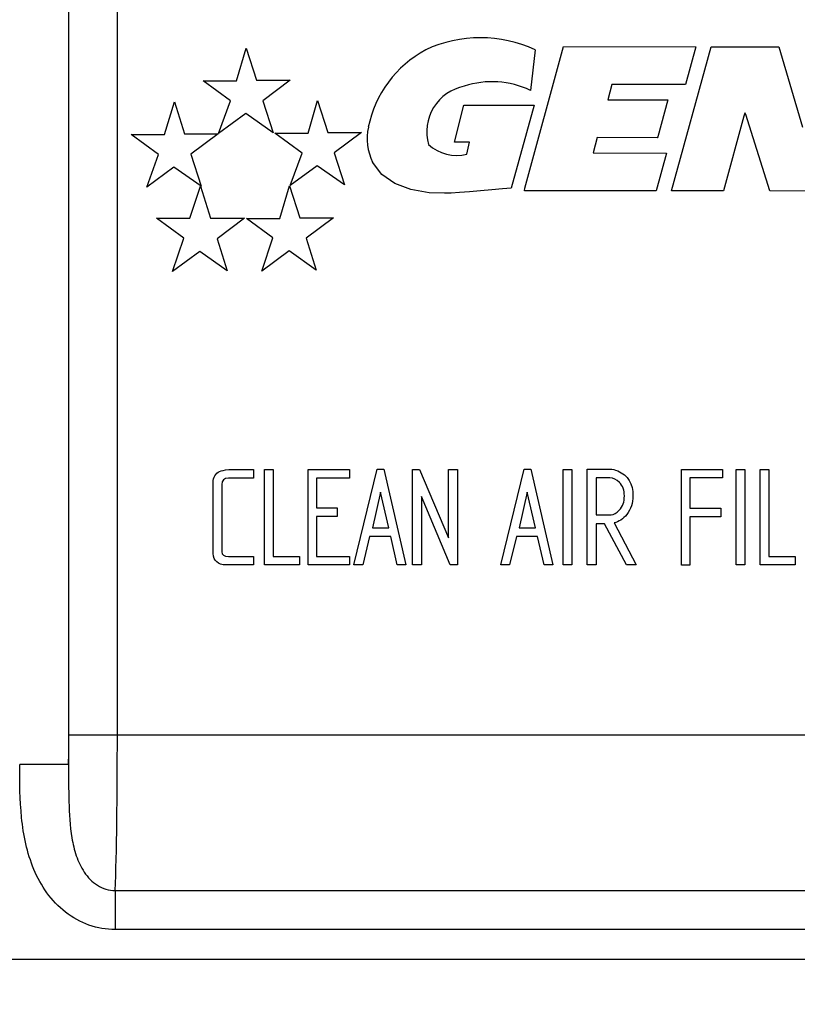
# Model space of a CAD drawing. Header units: inches. Extents: x -13.9 to 83.8, y -28.8 to 34.3.
# Tile 6 of 90: x 3.2 to 4.2, y -13.1 to -11.8. Entities that reach past the tile are written whole.
import ezdxf

# ---------------------------------------------------------------- set-up
doc = ezdxf.new("R2010")
doc.units = ezdxf.units.IN
doc.header["$MEASUREMENT"] = 0
doc.layers.add('DIMS', color=4, linetype='Continuous')
doc.layers.add('FILTER_COVER_DRA', color=7, linetype='Continuous')
doc.styles.get("Standard").update_dxf_attribs({"font": 'arial.ttf', "height": 0.6322})
doc.dimstyles.get("Standard").update_dxf_attribs({"dimtxt": 0.6322, "dimasz": 0.6322, "dimexe": 0.6322, "dimexo": 0.125, "dimgap": 0.09, "dimtad": 0, "dimtih": 1, "dimtoh": 1, "dimzin": 0, "dimdsep": 46, "dimtxsty": 'Standard', "dimcen": 0.09, "dimadec": 0, "dimazin": 0, "dimtfac": 1, "dimtofl": 0, "dimtmove": 0, "dimatfit": 3, "dimfxl": 1, "dimtolj": 1, "dimtzin": 0, "dimarcsym": 0})

# ---------------------------------------------------------------- blocks, each defined once
blk = doc.blocks.new('*D45')
at = {"layer": 'Defpoints', "color": 0, "transparency": 16777216}
for p in [(-1.162, -5.633), (7.6291, -5.633), (9.1111, -15.153)]:
    blk.add_point(p, dxfattribs=at)
at = {"layer": 'DIMS', "color": 0, "lineweight": -2, "transparency": 16777216}
for p, q in [((7.5041, -5.633), (-1.7942, -5.633)), ((-1.162, -6.2652), (-1.162, -10.0333)), ((-1.162, -14.5208), (-1.162, -10.8455)), ((8.9861, -15.153), (-1.7942, -15.153))]:
    blk.add_line(p, q, dxfattribs=at)
at = {"layer": 'DIMS', "color": 0, "transparency": 16777216}
for points in [[(-1.2674, -6.2652), (-1.0567, -6.2652), (-1.162, -5.633)], [(-1.2674, -14.5208), (-1.0567, -14.5208), (-1.162, -15.153)]]:
    blk.add_solid(points, dxfattribs=at)
at = {"layer": 'DIMS', "color": 0, "transparency": 16777216, "insert": (-1.162, -10.4394), "char_height": 0.6322, "attachment_point": 5}
blk.add_mtext('\\A1;"B"', dxfattribs=at)

msp = doc.modelspace()

# ---------------------------------------------------------------- linework, layer by layer
at = {"layer": 'FILTER_COVER_DRA', "color": 7, "linetype": 'Continuous'}
for p, q in [((3.2923, -10.873), (3.2923, -12.7951)), ((3.2925, -12.7572), (3.2925, -10.9072)), ((3.3549, -10.9072), (3.3549, -12.7572)), ((3.5081, -11.9167), (3.5206, -11.8749)), ((3.5206, -11.8749), (3.5337, -11.9159)), ((3.8785, -12.0545), (3.9285, -11.8728)), ((3.8919, -11.8769), (3.8859, -11.929)), ((3.9285, -11.8728), (4.0985, -11.873)), ((4.0674, -12.0581), (4.1184, -11.873)), ((4.0985, -11.873), (4.0851, -11.9216)), ((4.1184, -11.873), (4.2051, -11.8732)), ((4.2051, -11.8732), (4.2355, -11.9761)), ((3.5004, -11.9425), (3.4653, -11.9167)), ((3.4653, -11.9167), (3.5081, -11.9167)), ((3.5337, -11.9159), (3.5771, -11.9159)), ((3.5771, -11.9159), (3.542, -11.9423)), ((3.9906, -11.9215), (3.9852, -11.9412)), ((3.9924, -11.9215), (3.9906, -11.9215)), ((4.0851, -11.9216), (3.9924, -11.9215)), ((3.4157, -11.9856), (3.4282, -11.9437)), ((3.4282, -11.9437), (3.4413, -11.9848)), ((3.4851, -11.9844), (3.5004, -11.9425)), ((3.542, -11.9423), (3.5551, -11.9834)), ((3.6, -11.9838), (3.6124, -11.9419)), ((3.6124, -11.9419), (3.6256, -11.983)), ((3.9852, -11.9412), (4.0627, -11.9413)), ((4.0627, -11.9413), (4.0496, -11.9889)), ((3.7885, -11.9957), (3.8002, -11.948)), ((3.8002, -11.948), (3.8905, -11.948)), ((3.8905, -11.948), (3.8612, -12.0547)), ((3.52, -11.9587), (3.4851, -11.9844)), ((3.5551, -11.9834), (3.52, -11.9587)), ((4.1604, -11.9623), (4.1339, -12.0582)), ((4.1615, -11.9583), (4.1604, -11.9623)), ((4.162, -11.9583), (4.1615, -11.9583)), ((4.1626, -11.9601), (4.162, -11.9583)), ((4.1936, -12.0583), (4.1626, -11.9601)), ((3.408, -12.0115), (3.3727, -11.9856)), ((3.3727, -11.9856), (3.4157, -11.9856)), ((3.4413, -11.9848), (3.4846, -11.9848)), ((3.4846, -11.9848), (3.4495, -12.0111)), ((3.5923, -12.0096), (3.5572, -11.9838)), ((3.5572, -11.9838), (3.6, -11.9838)), ((3.6256, -11.983), (3.6689, -11.983)), ((3.6689, -11.983), (3.6338, -12.0093)), ((3.9718, -11.9897), (3.9664, -12.0094)), ((4.049, -11.9898), (3.9718, -11.9897)), ((4.0496, -11.9889), (4.049, -11.9898)), ((3.8076, -11.9957), (3.7885, -11.9957)), ((3.8041, -12.0108), (3.8076, -11.9957)), ((3.3927, -12.0532), (3.408, -12.0115)), ((3.4495, -12.0111), (3.4627, -12.0523)), ((3.577, -12.0514), (3.5923, -12.0096)), ((3.6338, -12.0093), (3.647, -12.0505)), ((3.9664, -12.0094), (4.0609, -12.0095)), ((4.0609, -12.0095), (4.0475, -12.0581)), ((3.4276, -12.0276), (3.3927, -12.0532)), ((3.4627, -12.0523), (3.4276, -12.0276)), ((3.6119, -12.0258), (3.577, -12.0514)), ((3.647, -12.0505), (3.6119, -12.0258)), ((3.6948, -12.0369), (3.6828, -12.0213)), ((3.7116, -12.0485), (3.6948, -12.0369)), ((3.448, -12.0933), (3.4617, -12.0522)), ((3.4617, -12.0522), (3.4748, -12.0933)), ((3.5637, -12.0935), (3.5762, -12.0516)), ((3.5762, -12.0516), (3.5893, -12.0927)), ((3.7323, -12.0563), (3.7116, -12.0485)), ((3.7558, -12.0605), (3.7323, -12.0563)), ((3.8361, -12.0568), (3.8218, -12.0581)), ((3.8501, -12.0557), (3.8361, -12.0568)), ((3.8612, -12.0547), (3.8501, -12.0557)), ((3.8784, -12.0579), (3.8785, -12.0545)), ((3.7755, -12.0613), (3.7558, -12.0605)), ((3.7839, -12.061), (3.7755, -12.0613)), ((3.7949, -12.0602), (3.7839, -12.061)), ((3.8078, -12.0592), (3.7949, -12.0602)), ((3.8218, -12.0581), (3.8078, -12.0592)), ((4.0475, -12.0581), (3.8784, -12.0579)), ((4.1339, -12.0582), (4.0674, -12.0581)), ((4.2794, -12.0584), (4.1936, -12.0583)), ((3.4052, -12.0933), (3.448, -12.0933)), ((3.4403, -12.1191), (3.4052, -12.0933)), ((3.4748, -12.0933), (3.5182, -12.0933)), ((3.5182, -12.0933), (3.4831, -12.1196)), ((3.5548, -12.1184), (3.5209, -12.0935)), ((3.5209, -12.0935), (3.5637, -12.0935)), ((3.5893, -12.0927), (3.6326, -12.0927)), ((3.6326, -12.0927), (3.5976, -12.119)), ((3.426, -12.1618), (3.4403, -12.1191)), ((3.4831, -12.1196), (3.4962, -12.1607)), ((3.5405, -12.1612), (3.5548, -12.1184)), ((3.5976, -12.119), (3.6107, -12.1601)), ((3.4611, -12.1361), (3.426, -12.1618)), ((3.4962, -12.1607), (3.4611, -12.1361)), ((3.5756, -12.1354), (3.5405, -12.1612)), ((3.6107, -12.1601), (3.5756, -12.1354)), ((3.4981, -12.416), (3.5299, -12.416)), ((3.5299, -12.416), (3.5299, -12.4273)), ((3.5441, -12.5388), (3.5441, -12.416)), ((3.5441, -12.416), (3.5551, -12.416)), ((3.5551, -12.416), (3.5551, -12.5278)), ((3.6, -12.5385), (3.6, -12.4163)), ((3.6, -12.4163), (3.6533, -12.4163)), ((3.6533, -12.4163), (3.6533, -12.4273)), ((3.6591, -12.5385), (3.689, -12.4158)), ((3.689, -12.4158), (3.6975, -12.4158)), ((3.6975, -12.4158), (3.7258, -12.5385)), ((3.7343, -12.5388), (3.7343, -12.416)), ((3.7343, -12.416), (3.7434, -12.4161)), ((3.7434, -12.4161), (3.7807, -12.5041)), ((3.7807, -12.5041), (3.7807, -12.416)), ((3.7807, -12.416), (3.7921, -12.416)), ((3.7921, -12.416), (3.7921, -12.5388)), ((3.8479, -12.5385), (3.8778, -12.4158)), ((3.8778, -12.4158), (3.8864, -12.4158)), ((3.8864, -12.4158), (3.9147, -12.5385)), ((3.9279, -12.5385), (3.9279, -12.4163)), ((3.9279, -12.4163), (3.9392, -12.4163)), ((3.9392, -12.4163), (3.9392, -12.5385)), ((3.959, -12.5385), (3.959, -12.4158)), ((4.0799, -12.539), (4.0799, -12.416)), ((4.0799, -12.416), (4.133, -12.416)), ((4.133, -12.416), (4.133, -12.427)), ((4.1502, -12.5385), (4.1502, -12.4163)), ((4.1502, -12.4163), (4.1614, -12.4163)), ((4.1614, -12.4163), (4.1614, -12.5385)), ((4.1814, -12.416), (4.1923, -12.416)), ((4.1814, -12.5388), (4.1814, -12.416)), ((4.1923, -12.416), (4.1923, -12.5278)), ((3.6533, -12.4273), (3.6109, -12.4273)), ((3.6109, -12.4273), (3.6109, -12.4656)), ((3.9706, -12.427), (3.9706, -12.4744)), ((4.133, -12.427), (4.0909, -12.427)), ((4.0909, -12.427), (4.0909, -12.4659)), ((3.6931, -12.4452), (3.6827, -12.4911)), ((3.7037, -12.4911), (3.6931, -12.4452)), ((3.8819, -12.4452), (3.8715, -12.4911)), ((3.8925, -12.4911), (3.8819, -12.4452)), ((3.7828, -12.5388), (3.7457, -12.451)), ((3.7457, -12.451), (3.7457, -12.5388)), ((3.6109, -12.4656), (3.6373, -12.4656)), ((3.6373, -12.4656), (3.6373, -12.4766)), ((4.0909, -12.4659), (4.1305, -12.4659)), ((4.1305, -12.4659), (4.1305, -12.4769)), ((3.6373, -12.4766), (3.6109, -12.4766)), ((3.6109, -12.4766), (3.6109, -12.5278)), ((3.9813, -12.4859), (3.9706, -12.4859)), ((3.9706, -12.4859), (3.9706, -12.5385)), ((4.0094, -12.5385), (3.9813, -12.4859)), ((3.9936, -12.4849), (4.0218, -12.5385)), ((4.1305, -12.4769), (4.0909, -12.4769)), ((4.0909, -12.4769), (4.0909, -12.539)), ((3.6827, -12.4911), (3.7037, -12.4911)), ((3.8715, -12.4911), (3.8925, -12.4911)), ((3.6791, -12.5023), (3.6703, -12.5385)), ((3.7063, -12.5023), (3.6791, -12.5023)), ((3.7148, -12.5385), (3.7063, -12.5023)), ((3.868, -12.5023), (3.8592, -12.5385)), ((3.8951, -12.5023), (3.868, -12.5023)), ((3.9037, -12.5385), (3.8951, -12.5023)), ((3.5299, -12.5278), (3.5299, -12.5388)), ((3.5551, -12.5278), (3.589, -12.5278)), ((3.589, -12.5278), (3.589, -12.5388)), ((3.6109, -12.5278), (3.6533, -12.5278)), ((3.6533, -12.5278), (3.6533, -12.5385)), ((4.1923, -12.5278), (4.2262, -12.5278)), ((4.2262, -12.5278), (4.2262, -12.5388)), ((3.589, -12.5388), (3.5441, -12.5388)), ((3.6533, -12.5385), (3.6, -12.5385)), ((3.6703, -12.5385), (3.6591, -12.5385)), ((3.7258, -12.5385), (3.7148, -12.5385)), ((3.7457, -12.5388), (3.7343, -12.5388)), ((3.7921, -12.5388), (3.7828, -12.5388)), ((3.8592, -12.5385), (3.8479, -12.5385)), ((3.9147, -12.5385), (3.9037, -12.5385)), ((3.9392, -12.5385), (3.9279, -12.5385)), ((3.9706, -12.5385), (3.959, -12.5385)), ((4.0218, -12.5385), (4.0094, -12.5385)), ((4.0909, -12.539), (4.0799, -12.539)), ((4.1614, -12.5385), (4.1502, -12.5385)), ((4.2262, -12.5388), (4.1814, -12.5388)), ((3.2925, -12.7572), (3.3549, -12.7572)), ((3.3549, -12.7572), (5.2255, -12.7572)), ((3.2923, -12.7951), (3.2294, -12.7951)), ((3.3523, -12.9571), (5.2281, -12.9571)), ((3.3523, -12.9571), (3.3523, -13.0074)), ((5.2281, -13.0074), (3.3523, -13.0074)), ((3.0838, -13.0452), (5.4967, -13.0452))]:
    msp.add_line(p, q, dxfattribs=at)
for centre, radius, start, end in [((3.8216, -12.0276), 0.1663, 65.005, 114.995), ((3.8208, -12.0057), 0.1463, 118.3497, 168.4392), ((3.8365, -12.034), 0.1161, 64.7892, 107.8738), ((3.8126, -11.9823), 0.0599, 101.3388, 195.9341), ((3.7478, -11.9908), 0.0717, 168.3542, 205.1342), ((3.7908, -11.959), 0.0535, 227.9707, 284.4066)]:
    msp.add_arc(centre, radius, start, end, dxfattribs=at)
for centre, major_axis, ratio, start_param in [((3.2859, -12.7572), (0, -0.1875), 0.034921, 1.36701), ((3.3484, -12.7572), (0, -0.25), 0.026191, 0.6443)]:
    msp.add_ellipse(centre, major_axis=major_axis, ratio=ratio, start_param=start_param, end_param=1.570796, dxfattribs=at)
for points, knots in [([(3.5299, -12.5388), (3.518, -12.5388), (3.506, -12.5388), (3.4941, -12.5388), (3.4894, -12.5388), (3.4856, -12.5376), (3.4827, -12.535), (3.4797, -12.5324), (3.4781, -12.5288), (3.4781, -12.5242), (3.4781, -12.4937), (3.4781, -12.4632), (3.4781, -12.4328), (3.4781, -12.4261), (3.4809, -12.4214), (3.4864, -12.4187), (3.4884, -12.4177), (3.4923, -12.4169), (3.4981, -12.416)], [0, 0, 0, 0, 0.198108, 0.198108, 0.198108, 0.26548, 0.26548, 0.26548, 0.333016, 0.333016, 0.333016, 0.837991, 0.837991, 0.837991, 0.933447, 0.933447, 0.933447, 1, 1, 1, 1]), ([(3.5299, -12.5388), (3.518, -12.5388), (3.506, -12.5388), (3.4941, -12.5388), (3.4894, -12.5388), (3.4856, -12.5376), (3.4827, -12.535), (3.4797, -12.5324), (3.4781, -12.5288), (3.4781, -12.5242), (3.4781, -12.4937), (3.4781, -12.4632), (3.4781, -12.4328), (3.4781, -12.4261), (3.4809, -12.4214), (3.4864, -12.4187), (3.4884, -12.4177), (3.4923, -12.4169), (3.4981, -12.416)], [0, 0, 0, 0, 0.198108, 0.198108, 0.198108, 0.26548, 0.26548, 0.26548, 0.333016, 0.333016, 0.333016, 0.837991, 0.837991, 0.837991, 0.933447, 0.933447, 0.933447, 1, 1, 1, 1]), ([(3.959, -12.4158), (3.9688, -12.4158), (3.9786, -12.4158), (3.9884, -12.4158), (3.9912, -12.4158), (3.9944, -12.4165), (3.9981, -12.418), (4.0112, -12.4234), (4.0177, -12.4342), (4.0177, -12.4593), (4.015, -12.4672), (4.0097, -12.4739), (4.005, -12.4798), (3.9996, -12.4835), (3.9936, -12.4849)], [0, 0, 0, 0, 0.234785, 0.234785, 0.234785, 0.314574, 0.314574, 0.314574, 0.650838, 0.650838, 0.841323, 0.841323, 0.841323, 1, 1, 1, 1]), ([(3.959, -12.4158), (3.9688, -12.4158), (3.9786, -12.4158), (3.9884, -12.4158), (3.9912, -12.4158), (3.9944, -12.4165), (3.9981, -12.418), (4.0112, -12.4234), (4.0177, -12.4342), (4.0177, -12.4593), (4.015, -12.4672), (4.0097, -12.4739), (4.005, -12.4798), (3.9996, -12.4835), (3.9936, -12.4849)], [0, 0, 0, 0, 0.234785, 0.234785, 0.234785, 0.314574, 0.314574, 0.314574, 0.650838, 0.650838, 0.841323, 0.841323, 0.841323, 1, 1, 1, 1]), ([(3.5299, -12.4273), (3.5193, -12.4273), (3.5086, -12.4273), (3.498, -12.4273), (3.4921, -12.4273), (3.4891, -12.43), (3.4891, -12.4355), (3.4891, -12.4643), (3.4891, -12.4932), (3.4891, -12.5221), (3.4891, -12.5259), (3.4919, -12.5278), (3.4976, -12.5278), (3.5084, -12.5278), (3.5192, -12.5278), (3.5299, -12.5278)], [0, 0, 0, 0, 0.181104, 0.181104, 0.181104, 0.259678, 0.259678, 0.259678, 0.750869, 0.750869, 0.750869, 0.81679, 0.81679, 0.81679, 1, 1, 1, 1]), ([(3.5299, -12.4273), (3.5193, -12.4273), (3.5086, -12.4273), (3.498, -12.4273), (3.4921, -12.4273), (3.4891, -12.43), (3.4891, -12.4355), (3.4891, -12.4643), (3.4891, -12.4932), (3.4891, -12.5221), (3.4891, -12.5259), (3.4919, -12.5278), (3.4976, -12.5278), (3.5084, -12.5278), (3.5192, -12.5278), (3.5299, -12.5278)], [0, 0, 0, 0, 0.181104, 0.181104, 0.181104, 0.259678, 0.259678, 0.259678, 0.750869, 0.750869, 0.750869, 0.81679, 0.81679, 0.81679, 1, 1, 1, 1]), ([(4.0067, -12.4502), (4.0067, -12.4429), (4.0046, -12.437), (4.0003, -12.4327), (3.9966, -12.4289), (3.9926, -12.427), (3.988, -12.427), (3.9822, -12.427), (3.9764, -12.427), (3.9706, -12.427)], [0, 0, 0, 0, 0.379627, 0.379627, 0.379627, 0.654669, 0.654669, 0.654669, 1, 1, 1, 1]), ([(4.0067, -12.4502), (4.0067, -12.4429), (4.0046, -12.437), (4.0003, -12.4327), (3.9966, -12.4289), (3.9926, -12.427), (3.988, -12.427), (3.9822, -12.427), (3.9764, -12.427), (3.9706, -12.427)], [0, 0, 0, 0, 0.379627, 0.379627, 0.379627, 0.654669, 0.654669, 0.654669, 1, 1, 1, 1]), ([(3.9706, -12.4744), (3.9769, -12.4744), (3.9832, -12.4744), (3.9895, -12.4744), (3.993, -12.4744), (3.9966, -12.4724), (4.0001, -12.4685), (4.0045, -12.4637), (4.0067, -12.4576), (4.0067, -12.4502)], [0, 0, 0, 0, 0.369181, 0.369181, 0.369181, 0.611958, 0.611958, 0.611958, 1, 1, 1, 1]), ([(3.9706, -12.4744), (3.9769, -12.4744), (3.9832, -12.4744), (3.9895, -12.4744), (3.993, -12.4744), (3.9966, -12.4724), (4.0001, -12.4685), (4.0045, -12.4637), (4.0067, -12.4576), (4.0067, -12.4502)], [0, 0, 0, 0, 0.369181, 0.369181, 0.369181, 0.611958, 0.611958, 0.611958, 1, 1, 1, 1]), ([(3.3523, -13.0074), (3.3407, -13.0074), (3.3294, -13.0055), (3.3075, -12.9977), (3.2975, -12.992), (3.2791, -12.9778), (3.2712, -12.9694), (3.2576, -12.9507), (3.2521, -12.9406), (3.2432, -12.9195), (3.2398, -12.9083), (3.2347, -12.886), (3.233, -12.8747), (3.2296, -12.8408), (3.2294, -12.818), (3.2294, -12.7951)], [0, 0, 0, 0, 0.125, 0.125, 0.25, 0.25, 0.375, 0.375, 0.5, 0.5, 0.625, 0.625, 0.75, 0.75, 1, 1, 1, 1]), ([(3.2923, -12.7951), (3.2923, -12.8112), (3.2922, -12.8271), (3.2931, -12.8586), (3.2939, -12.8741), (3.2978, -12.8973), (3.2996, -12.905), (3.3047, -12.9199), (3.308, -12.9271), (3.3168, -12.9402), (3.3224, -12.9462), (3.3327, -12.9526), (3.3364, -12.9542), (3.3441, -12.9565), (3.3482, -12.9571), (3.3523, -12.9571)], [0, 0, 0, 0, 0.25, 0.25, 0.5, 0.5, 0.625, 0.625, 0.75, 0.75, 0.875, 0.875, 0.9375, 0.9375, 1, 1, 1, 1])]:
    msp.add_open_spline(points, degree=3, knots=knots, dxfattribs=at)

# ---------------------------------------------------------------- dimensions: what is measured, and where the dimension line sits
at = {"layer": 'DIMS'}
dim = msp.add_linear_dim(base=(-1.162, -5.633), p1=(9.1111, -15.153), p2=(7.6291, -5.633), angle=90, text='"B"', dimstyle='Standard', override={"dimpost": '"'}, dxfattribs=at)
dim.commit()
dim.dimension.update_dxf_attribs({"geometry": '*D45', "text_midpoint": (-1.162, -10.4394), "dimtype": 160})

doc.saveas('drawing.dxf')
